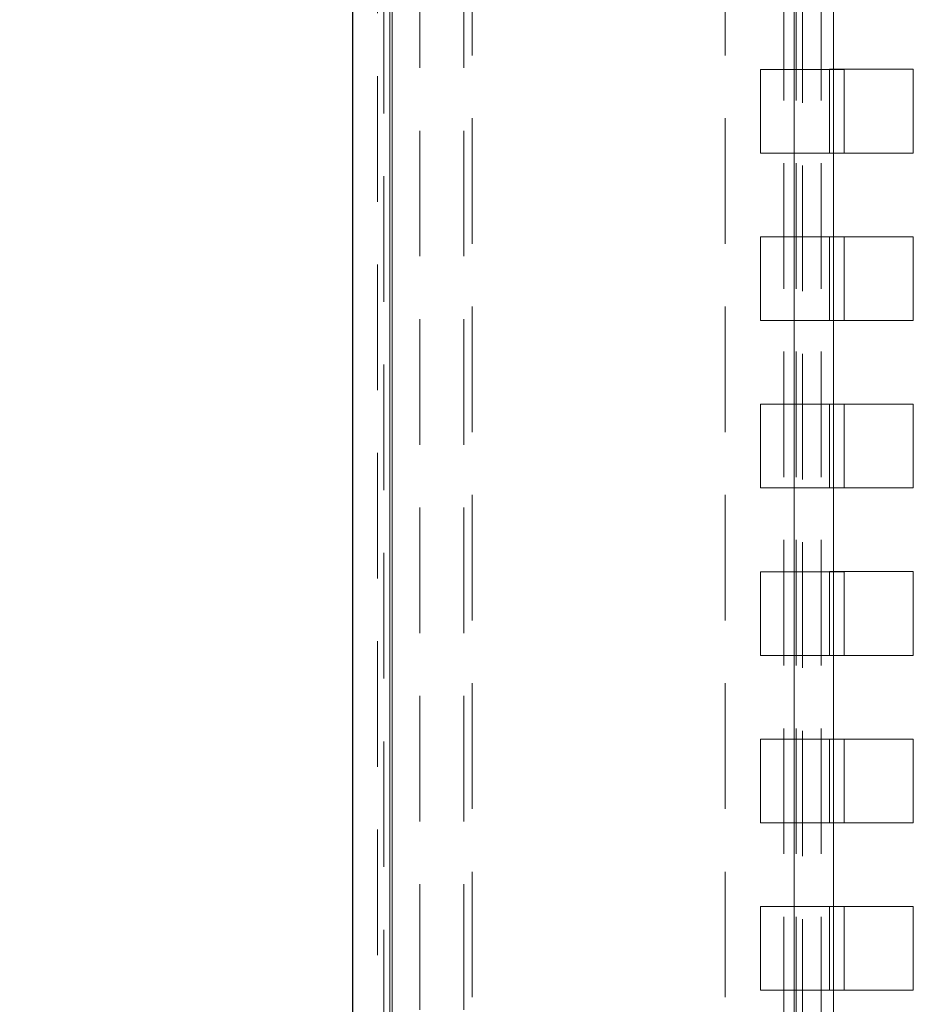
# Paper-space layout '2' of a CAD drawing. Header units: inches. Extents: x 1 to 109, y 1 to 85.
# Tile 47 of 134: x 83.89 to 85.67, y 18.06 to 20.02. Entities that reach past the tile are written whole.
import ezdxf

# ---------------------------------------------------------------- set-up
doc = ezdxf.new("R2010")
doc.units = ezdxf.units.IN
doc.header["$MEASUREMENT"] = 0
doc.linetypes.add('CENTERX2', pattern=[0.8, 0.5, -0.1, 0.1, -0.1])
doc.linetypes.add('HIDDEN', pattern=[0.075, 0.05, -0.025])
doc.layers.add('FORMAT', color=7, linetype='Continuous')
doc.styles.add('SLDTEXTSTYLE0', font='GOTHIC.TTF', dxfattribs={"width": 0.913})
doc.dimstyles.new('SLDDIMSTYLE5', dxfattribs={"dimtxt": 0.625, "dimasz": 0.65, "dimexe": 0, "dimexo": 0.0625, "dimgap": 0.15625, "dimtad": 0, "dimtih": 1, "dimtoh": 1, "dimdec": 1, "dimlfac": 1.2, "dimrnd": 1e-09, "dimzin": 12, "dimdsep": 46, "dimtxsty": 'SLDTEXTSTYLE0', "dimsah": 1, "dimcen": 0, "dimadec": 0, "dimazin": 3, "dimtfac": 1, "dimtdec": 1, "dimtofl": 0, "dimtmove": 0, "dimatfit": 3, "dimfxl": 1, "dimfrac": 2, "dimtolj": 1, "dimtzin": 12, "dimarcsym": 0})

# ---------------------------------------------------------------- blocks, each defined once
blk = doc.blocks.new('_D_63')
at = {"layer": 'FORMAT', "color": 1, "ltscale": 5}
for p, q in [((73.8641, 18.4526), (72.615, 17.2035)), ((72.615, 17.2035), (71.365, 17.2035))]:
    blk.add_line(p, q, dxfattribs=at)
blk.add_solid([(73.8641, 18.4526), (73.3338, 18.0637), (73.4752, 17.9223)], dxfattribs=at)
at = {"layer": 'FORMAT', "color": 1, "ltscale": 5, "char_height": 0.625, "attachment_point": 1, "style": 'SLDTEXTSTYLE0'}
for s, insert in [('19.2', (67.5274, 18.0018)), ('DOOR SWING', (65.8138, 17.0097))]:
    blk.add_mtext(s, dxfattribs=dict(at, insert=insert))

psp = doc.layouts.new('2')

# ---------------------------------------------------------------- linework, layer by layer
at = {"color": 7, "linetype": 'HIDDEN', "lineweight": 0, "ltscale": 5}
for p, q in [((84.6243, 13.0332), (84.6243, 30.6516)), ((84.6128, 13.088), (84.6128, 30.5968)), ((84.6294, 30.5968), (84.6294, 13.088)), ((84.6844, 13.1786), (84.6844, 30.5036)), ((84.7716, 13.1786), (84.7716, 30.5036)), ((84.6001, 13.6624), (84.6001, 30.0222)), ((84.6243, 30.0222), (84.6243, 13.6624)), ((85.4093, 29.4889), (85.4093, 14.6001)), ((85.4294, 14.5963), (85.4294, 29.4843)), ((85.4334, 29.4889), (85.4334, 14.6001)), ((85.4461, 29.4843), (85.4461, 14.5963)), ((85.4833, 29.4889), (85.4833, 14.6001)), ((84.7883, 14.3286), (84.7883, 29.3536)), ((85.2924, 14.3286), (85.2924, 29.3536)), ((85.4294, 19.9257), (85.4294, 20.0924)), ((85.5083, 20.0924), (85.5083, 19.9257)), ((85.6669, 19.9259), (85.5003, 19.9259)), ((85.5003, 19.9259), (85.5003, 19.7592)), ((85.6669, 19.7592), (85.6669, 19.9259)), ((85.4294, 19.5924), (85.4294, 19.7591)), ((85.5003, 19.7592), (85.5083, 19.7592)), ((85.5083, 19.7591), (85.5083, 19.5924)), ((85.5294, 19.7592), (85.6669, 19.7592)), ((85.6669, 19.5926), (85.5003, 19.5926)), ((85.5003, 19.5926), (85.5003, 19.4259)), ((85.6669, 19.4259), (85.6669, 19.5926)), ((85.4294, 19.2591), (85.4294, 19.4257)), ((85.5003, 19.4259), (85.5083, 19.4259)), ((85.5083, 19.4257), (85.5083, 19.2591)), ((85.5294, 19.4259), (85.6669, 19.4259)), ((85.6669, 19.2592), (85.5003, 19.2592)), ((85.5003, 19.2592), (85.5003, 19.0926)), ((85.6669, 19.0926), (85.6669, 19.2592)), ((85.4294, 18.9257), (85.4294, 19.0924)), ((85.5003, 19.0926), (85.5083, 19.0926)), ((85.5083, 19.0924), (85.5083, 18.9257)), ((85.5294, 19.0926), (85.6669, 19.0926)), ((85.6669, 18.9259), (85.5003, 18.9259)), ((85.5003, 18.9259), (85.5003, 18.7592)), ((85.6669, 18.7592), (85.6669, 18.9259)), ((85.4294, 18.5924), (85.4294, 18.7591)), ((85.5003, 18.7592), (85.5083, 18.7592)), ((85.5083, 18.7591), (85.5083, 18.5924)), ((85.5294, 18.7592), (85.6669, 18.7592)), ((85.6669, 18.5926), (85.5003, 18.5926)), ((85.5003, 18.5926), (85.5003, 18.4259)), ((85.6669, 18.4259), (85.6669, 18.5926)), ((85.4294, 18.2591), (85.4294, 18.4257)), ((85.5003, 18.4259), (85.5083, 18.4259)), ((85.5083, 18.4257), (85.5083, 18.2591)), ((85.5294, 18.4259), (85.6669, 18.4259)), ((85.6669, 18.2592), (85.5003, 18.2592)), ((85.5003, 18.2592), (85.5003, 18.0926)), ((85.6669, 18.0926), (85.6669, 18.2592)), ((85.4294, 17.9257), (85.4294, 18.0924)), ((85.5003, 18.0926), (85.5083, 18.0926)), ((85.5083, 18.0924), (85.5083, 17.9257)), ((85.5294, 18.0926), (85.6669, 18.0926))]:
    psp.add_line(p, q, dxfattribs=at)
at = {"color": 7, "linetype": 'Continuous', "lineweight": 15, "ltscale": 5}
for p, q in [((84.5505, 13.088), (84.5505, 30.5968)), ((84.6294, 30.5968), (84.6294, 13.088)), ((84.5503, 13.6624), (84.5503, 29.7259)), ((85.5294, 19.9257), (85.3628, 19.9257)), ((85.3628, 19.9257), (85.3628, 19.7591)), ((85.5083, 19.9257), (85.5083, 19.7591)), ((85.5294, 19.7591), (85.5294, 19.9257)), ((85.3628, 19.7591), (85.5294, 19.7591)), ((85.5083, 19.7592), (85.5294, 19.7592)), ((85.5294, 19.5924), (85.3628, 19.5924)), ((85.3628, 19.5924), (85.3628, 19.4257)), ((85.5083, 19.5924), (85.5083, 19.4257)), ((85.5294, 19.4257), (85.5294, 19.5924)), ((85.3628, 19.4257), (85.5294, 19.4257)), ((85.5083, 19.4259), (85.5294, 19.4259)), ((85.5294, 19.2591), (85.3628, 19.2591)), ((85.3628, 19.2591), (85.3628, 19.0924)), ((85.5083, 19.2591), (85.5083, 19.0924)), ((85.5294, 19.0924), (85.5294, 19.2591)), ((85.3628, 19.0924), (85.5294, 19.0924)), ((85.5083, 19.0926), (85.5294, 19.0926)), ((85.5294, 18.9257), (85.3628, 18.9257)), ((85.3628, 18.9257), (85.3628, 18.7591)), ((85.5083, 18.9257), (85.5083, 18.7591)), ((85.5294, 18.7591), (85.5294, 18.9257)), ((85.3628, 18.7591), (85.5294, 18.7591)), ((85.5083, 18.7592), (85.5294, 18.7592)), ((85.5294, 18.5924), (85.3628, 18.5924)), ((85.3628, 18.5924), (85.3628, 18.4257)), ((85.5083, 18.5924), (85.5083, 18.4257)), ((85.5294, 18.4257), (85.5294, 18.5924)), ((85.3628, 18.4257), (85.5294, 18.4257)), ((85.5083, 18.4259), (85.5294, 18.4259)), ((85.5294, 18.2591), (85.3628, 18.2591)), ((85.3628, 18.2591), (85.3628, 18.0924)), ((85.5083, 18.2591), (85.5083, 18.0924)), ((85.5294, 18.0924), (85.5294, 18.2591)), ((85.3628, 18.0924), (85.5294, 18.0924)), ((85.5083, 18.0926), (85.5294, 18.0926))]:
    psp.add_line(p, q, dxfattribs=at)
at = {"color": 8, "linetype": 'Continuous', "lineweight": 15, "ltscale": 5}
for p, q in [((85.4294, 19.7591), (85.4294, 19.9257)), ((85.4294, 19.4257), (85.4294, 19.5924)), ((85.4294, 19.0924), (85.4294, 19.2591)), ((85.4294, 18.7591), (85.4294, 18.9257)), ((85.4294, 18.4257), (85.4294, 18.5924)), ((85.4294, 18.0924), (85.4294, 18.2591))]:
    psp.add_line(p, q, dxfattribs=at)
at = {"layer": 'FORMAT', "color": 1, "linetype": 'CENTERX2', "lineweight": 0, "ltscale": 5}
psp.add_arc((85.1711, 29.7596), 15.9905, 150.77428, 267.77582, dxfattribs=at)

# ---------------------------------------------------------------- dimensions: what is measured, and where the dimension line sits
at = {"layer": 'FORMAT', "color": 1, "ltscale": 5}
dim = psp.add_radius_dim(center=(85.1711, 29.7596), mpoint=(73.8641, 18.4526), text='<>\\PDOOR SWING', dimstyle='SLDDIMSTYLE5', override={"dimpost": '<>'}, dxfattribs=at)
dim.commit()
dim.dimension.update_dxf_attribs({"geometry": '_D_63', "text_midpoint": (68.5894, 17.2035), "dimtype": 164})

doc.saveas('drawing.dxf')
